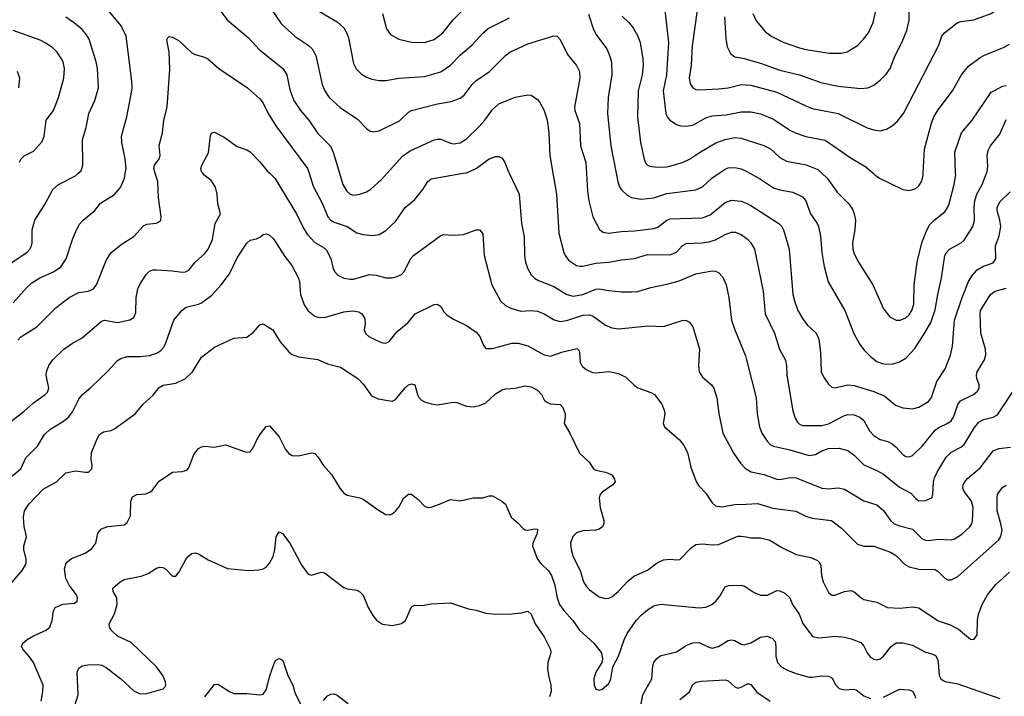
# Model space of a CAD drawing. Header units: inches. Extents: x 990586 to 1117858, y 769490 to 892071.
# Tile 211 of 248: x 1065504 to 1071599, y 856761 to 860952. Entities that reach past the tile are written whole.
import ezdxf

# ---------------------------------------------------------------- set-up
doc = ezdxf.new("R2010")
doc.units = ezdxf.units.IN
doc.header["$MEASUREMENT"] = 0
for name, color, linetype in [('B0865', 7, 'Continuous'), ('B0866', 7, 'Continuous'), ('B0875', 7, 'Continuous'), ('B0876', 7, 'Continuous')]:
    doc.layers.add(name, color=color, linetype=linetype)

msp = doc.modelspace()

# ---------------------------------------------------------------- linework, layer by layer
at = {"layer": 'B0865', "color": 6}
for points, elevation in [([(1065370, 859392.4), (1065550, 859510.7), (1065566.9, 859530), (1065576.4, 859550), (1065580.4, 859570), (1065580.6, 859650), (1065597, 859710), (1065661, 859810), (1065710, 859899.1), (1065744.6, 859930), (1065850, 859984.8), (1065866.1, 860000)], 4100), ([(1065405.9, 858430), (1065530, 858524.6), (1065590, 858578.7), (1065660.8, 858630), (1065675.1, 858644.9), (1065684.9, 858670), (1065668.1, 858750), (1065669.1, 858770), (1065684.2, 858810), (1065710, 858844.5), (1065777.7, 858910), (1065830, 858947.7), (1065890, 858980.5), (1066010, 859084.9), (1066030, 859090.3), (1066110, 859076.1), (1066186.6, 859093.4), (1066210, 859107.9), (1066222.5, 859137.5), (1066225.6, 859230), (1066236, 859284), (1066248.1, 859311.9), (1066286.9, 859373.1), (1066306.8, 859393.2), (1066330, 859401.4), (1066350, 859401.8), (1066450, 859396.1), (1066510, 859386.9), (1066530, 859389.1), (1066550, 859400.7), (1066590.9, 859450), (1066650, 859502.6), (1066670, 859530), (1066696.3, 859590), (1066713.1, 859690), (1066745.9, 859750), (1066730.8, 859810), (1066726.6, 859870), (1066714.9, 859914.9), (1066690, 859954.7), (1066644.1, 859990), (1066637, 860000)], 3800), ([(1065463, 859197), (1065545.2, 859290), (1065578.9, 859321.1), (1065628, 859352), (1065713.8, 859390), (1065758.4, 859421.6), (1065791.2, 859470), (1065830, 859590.8), (1065854.5, 859650), (1065875, 859685), (1065897.1, 859710), (1065969.9, 859770), (1066004.2, 859815.8), (1066090, 859868.8), (1066128, 859912), (1066152.4, 859970), (1066157.5, 860000)], 4000), ([(1065492.4, 858967.6), (1065510, 858987.4), (1065610, 859049.6), (1065730, 859168), (1065809.9, 859230), (1065870, 859262), (1065930.1, 859269.9), (1065957.7, 859282.3), (1065979.9, 859310), (1066039.6, 859460.4), (1066070.3, 859510), (1066137.6, 859562.4), (1066210, 859609.7), (1066270, 859675.6), (1066290, 859685.8), (1066348.6, 859691.4), (1066363.5, 859696.5), (1066377.1, 859710), (1066379.9, 859730), (1066362.7, 859850), (1066358.3, 859950), (1066343.1, 860000)], 3900), ([(1067051.8, 860000), (1067083.3, 859970), (1067217.9, 859750), (1067260.7, 859660.7), (1067283.7, 859623.7), (1067330, 859571), (1067381.9, 859541.9), (1067403.6, 859523.6), (1067430, 859472.5), (1067443.3, 859410), (1067452.4, 859392.4), (1067472.5, 859370), (1067510, 859350.1), (1067550, 859343.5), (1067570, 859345.1), (1067670, 859373.2), (1067710, 859370), (1067770, 859352.6), (1067810, 859353.6), (1067839.4, 859360.6), (1067866.3, 859373.7), (1067886.3, 859393.7), (1067923.2, 859470), (1067941, 859490), (1068110, 859613.9), (1068130, 859621.5), (1068190, 859616.5), (1068250, 859621.3), (1068330, 859649.6), (1068349.6, 859649.6), (1068370, 859625.7), (1068378.6, 859490), (1068425.4, 859310), (1068480.6, 859210), (1068510, 859182.3), (1068543.8, 859163.8), (1068606.2, 859146.2), (1068670, 859150.4), (1068710, 859145.3), (1068750, 859130.5), (1068813.2, 859093.2), (1068850, 859082.4), (1068890, 859087.8), (1068990, 859122.5), (1069030, 859124.1), (1069054.6, 859114.6), (1069130, 859058.6), (1069170, 859043.3), (1069210, 859036.9), (1069394.8, 859054.8), (1069490, 859052.1), (1069610, 859089.7), (1069630, 859087.7), (1069650, 859078.4), (1069670, 859050), (1069711.5, 858911.5), (1069705.5, 858810), (1069709, 858770), (1069730, 858737.1), (1069785.9, 858690), (1069800.4, 858670), (1069818.6, 858610), (1069831.6, 858511.6), (1069855.6, 858390), (1069924.3, 858264.3), (1069965.5, 858205.5), (1069994.2, 858174.2), (1070000, 858170.7)], 3800), ([(1067295.4, 860000), (1067320.3, 859920.3), (1067376.1, 859816.1), (1067411.9, 859730), (1067429.4, 859709.4), (1067450, 859696.8), (1067530, 859670), (1067590, 859630.5), (1067630, 859620.8), (1067690, 859614.9), (1067730, 859622), (1067770, 859645.6), (1067830, 859700.9), (1067890, 859788), (1067950, 859838), (1067999.6, 859900.4), (1068030.3, 859949.7), (1068050, 859966.6), (1068247.9, 860000)], 3900), ([(1067483.8, 860000), (1067504.9, 859930), (1067527.8, 859890), (1067550, 859871.7), (1067570, 859865.6), (1067610, 859870.1), (1067650, 859885.6), (1067677.6, 859902.4), (1067741, 859958.9), (1067778, 860000)], 4000), ([(1068534.1, 860000), (1068595.7, 859870), (1068610.3, 859690), (1068627.3, 859607.3), (1068629.6, 859490), (1068635, 859450), (1068649, 859409), (1068670, 859372.3), (1068691, 859351), (1068715.9, 859335.9), (1068810, 859299.6), (1068890, 859249.5), (1068930, 859239.7), (1068990, 859249.1), (1069070, 859282.8), (1069090, 859284.5), (1069150, 859273.8), (1069230, 859267), (1069290, 859265), (1069330, 859268.8), (1069410, 859293.5), (1069510, 859312.5), (1069585.6, 859334.4), (1069690, 859377.4), (1069790, 859395.2), (1069810, 859394.4), (1069830, 859386.1), (1069856.2, 859356.2), (1069877.6, 859310), (1069894.2, 859230), (1069909.8, 859090), (1069929.6, 859029.6), (1069995.8, 858870), (1070000, 858853.5)], 3900), ([(1068804.2, 860000), (1068827.1, 859870), (1068840.8, 859630), (1068871.5, 859510), (1068880.2, 859490), (1068901.7, 859461.7), (1068950, 859430), (1068970, 859424.4), (1068990, 859424.9), (1069070, 859444.4), (1069150, 859449.5), (1069230, 859465.1), (1069310, 859473.2), (1069390, 859496.4), (1069530, 859495), (1069568.8, 859511.2), (1069606.3, 859553.7), (1069630, 859565.4), (1069728.7, 859568.7), (1069770, 859575.3), (1069810, 859589), (1069870, 859621.1), (1069910, 859636.3), (1069935.3, 859635.3), (1069970, 859621.4), (1070000, 859598.6)], 4000), ([(1069011.7, 860000), (1069018.4, 859890), (1069026.8, 859830), (1069051.7, 859730), (1069092.3, 859652.3), (1069115, 859635), (1069148.7, 859628.7), (1069230, 859640), (1069310, 859643.3), (1069430, 859657.5), (1069453.3, 859666.7), (1069510, 859709.2), (1069530, 859717.7), (1069730, 859723.5), (1069777.7, 859742.3), (1069870, 859819.2), (1069910, 859834), (1069970, 859828.2), (1070000, 859814.6)], 4100), ([(1069196, 860000), (1069206.4, 859946.4), (1069217, 859917), (1069230, 859897.6), (1069265.1, 859865.1), (1069290, 859850.9), (1069350, 859840.8), (1069430, 859848.5), (1069510, 859874.1), (1069690, 859897.4), (1069730, 859916.1), (1069788.6, 859970), (1069832.6, 860000)], 4200), ([(1065430, 858103.6), (1065510, 858170), (1065541.8, 858238.2), (1065614.3, 858310), (1065657.2, 858382.8), (1065690, 858413.8), (1065775.7, 858464.3), (1065808.8, 858491.2), (1065830, 858522), (1065870, 858601.7), (1065890, 858628.1), (1065945.4, 858674.6), (1066050, 858775.5), (1066110, 858841.4), (1066130, 858853.4), (1066170, 858865), (1066250, 858864.5), (1066307.4, 858872.6), (1066353.2, 858886.8), (1066377.6, 858902.4), (1066395.8, 858924.2), (1066408.5, 858950), (1066457.7, 859090), (1066507.3, 859150), (1066534.9, 859170), (1066610, 859189.4), (1066630, 859198.6), (1066694.1, 859245.9), (1066751.1, 859308.9), (1066802.1, 859377.9), (1066850, 859475.9), (1066910, 859567.5), (1066930, 859585), (1066970, 859595), (1066990, 859604.7), (1067010, 859621.9), (1067030, 859624.6), (1067050, 859616.1), (1067074, 859594), (1067145.7, 859485.7), (1067189.3, 859430), (1067230.5, 859350), (1067236.1, 859330), (1067242.8, 859250), (1067265.4, 859185.4), (1067290, 859147.4), (1067330, 859116.1), (1067350, 859108.6), (1067390, 859107.5), (1067510, 859142.7), (1067567.9, 859147.9), (1067602.4, 859142.4), (1067622, 859130), (1067639.7, 859099.7), (1067641.7, 859070), (1067636, 859030), (1067646.2, 859006.2), (1067664.3, 858990), (1067710, 858967.1), (1067750, 858950.6), (1067770, 858948.7), (1067790, 858958), (1067840.7, 859019.3), (1067906.8, 859073.2), (1067951.4, 859130), (1068070, 859187.8), (1068090, 859189.6), (1068110, 859175), (1068130, 859142), (1068150, 859120.9), (1068190, 859096.1), (1068270, 859057.1), (1068330, 859015.8), (1068352.6, 858990), (1068373.8, 858933.8), (1068390, 858914.4), (1068430, 858915.8), (1068550, 858947.9), (1068590, 858947.2), (1068650, 858931.8), (1068750, 858876.4), (1068790, 858867.7), (1068866.5, 858893.5), (1068954.5, 858914.5), (1068964.6, 858904.6), (1068968.1, 858890), (1068972.7, 858830), (1068985.8, 858805.8), (1069010, 858785.3), (1069050, 858766.6), (1069070, 858764.4), (1069150, 858772.9), (1069210, 858760.4), (1069256.8, 858736.8), (1069307, 858687), (1069330, 858670.7), (1069410, 858642.6), (1069434, 858630), (1069478.1, 858570), (1069494, 858534), (1069497.2, 858510), (1069487.5, 858450), (1069494.6, 858430), (1069588, 858350), (1069615.1, 858315.1), (1069636.5, 858270), (1069659.1, 858179.1), (1069690.5, 858090.5), (1069706.5, 858066.5), (1069750, 858019.4), (1069790, 857959.6), (1069810, 857941.6), (1069850, 857935.1), (1069930, 857948), (1070000, 857951)], 3700), ([(1065406.9, 857410), (1065519.2, 857540.8), (1065538.4, 857570), (1065544.5, 857590), (1065544.6, 857610), (1065529.4, 857670), (1065529, 857690), (1065546.5, 857750), (1065532, 857812), (1065526.9, 857870), (1065534.5, 857910), (1065560.1, 857950), (1065650, 858044.8), (1065732.3, 858090), (1065790, 858144.5), (1065850, 858157.1), (1065910, 858148.3), (1065930, 858149.7), (1065941.1, 858158.9), (1065950.3, 858170), (1065952.1, 858187.9), (1065945.9, 858230), (1065949, 858270), (1065983.6, 858356.4), (1065998.4, 858381.6), (1066022.1, 858397.9), (1066070, 858407.6), (1066090, 858416.9), (1066217.6, 858510), (1066268.7, 858570), (1066330, 858626.7), (1066366.3, 858673.7), (1066392.8, 858687.2), (1066470, 858701), (1066529.9, 858730), (1066572.9, 858770), (1066630, 858861.1), (1066710, 858923.1), (1066830, 858978.2), (1066910, 858986), (1066950, 859014.7), (1066990, 859060.7), (1067010, 859067.3), (1067070.6, 859030.6), (1067116.8, 858956.8), (1067170, 858894.5), (1067190, 858878.7), (1067230, 858863.8), (1067350, 858846.6), (1067410, 858820.4), (1067490, 858799), (1067596.5, 858730), (1067634.4, 858690), (1067682.4, 858622.4), (1067722.8, 858602.8), (1067810, 858588.4), (1067830, 858599.3), (1067890, 858672.4), (1067910, 858689.2), (1067930, 858697), (1067950, 858689.2), (1067966, 858630), (1067976.8, 858610), (1067990, 858595.6), (1068010, 858584.6), (1068050, 858571.8), (1068090, 858566.6), (1068190, 858582.3), (1068210, 858579.9), (1068270, 858557.5), (1068310, 858554.1), (1068350, 858561.3), (1068390, 858578.9), (1068450, 858635.2), (1068490, 858658.6), (1068510, 858664.6), (1068570, 858669.8), (1068630, 858684.1), (1068670, 858678.3), (1068710, 858656.4), (1068733.3, 858630), (1068752.2, 858592.2), (1068770, 858580.1), (1068790, 858573.2), (1068850, 858568.4), (1068865.5, 858550), (1068880.2, 858510), (1068881, 858490), (1068873.1, 858450), (1068909.5, 858390), (1068970, 858266.4), (1069029.3, 858210), (1069055, 858170), (1069070, 858160.7), (1069130, 858150.1), (1069150, 858141.7), (1069170.2, 858130), (1069186.3, 858106.3), (1069189.4, 858090), (1069175.3, 858070), (1069110, 858024.2), (1069097, 858010), (1069090.8, 857990), (1069096, 857930), (1069118.8, 857850), (1069120.2, 857830), (1069110.8, 857810), (1069090, 857796.5), (1069070, 857790.8), (1068990, 857784.9), (1068950, 857773.3), (1068926.9, 857750), (1068913.3, 857710), (1068917.1, 857670), (1068927.7, 857630), (1068974.5, 857534.5), (1068994.1, 857470), (1069010, 857443), (1069030, 857420.8), (1069090, 857377.7), (1069130, 857367.3), (1069150, 857369.2), (1069170, 857377.7), (1069209.3, 857410.7), (1069270, 857475.9), (1069310, 857506.8), (1069390, 857542.5), (1069450, 857586.8), (1069490, 857606.2), (1069530, 857610.7), (1069570, 857606.3), (1069590, 857609.1), (1069659.4, 857680.6), (1069690, 857700.4), (1069730, 857705.7), (1069790, 857699.6), (1069830, 857701.4), (1069950, 857752.3), (1069970, 857753.2), (1070000, 857747.9)], 3600), ([(1065635.8, 856730), (1065647.2, 856790), (1065648.6, 856830), (1065589.7, 856970), (1065565.4, 857005.4), (1065524.4, 857050), (1065515.3, 857070), (1065522.6, 857090), (1065550, 857112.7), (1065590, 857136), (1065668.2, 857170), (1065689.5, 857190), (1065704.9, 857230), (1065712.9, 857290), (1065724.1, 857310), (1065770, 857330.9), (1065842.2, 857337.8), (1065860.1, 857350), (1065861.5, 857370), (1065855.2, 857390), (1065809.8, 857449.8), (1065790.2, 857490), (1065781.9, 857550), (1065792.4, 857587.6), (1065824.7, 857615.3), (1065910, 857646.9), (1065950, 857675.4), (1065975.4, 857710), (1065988.3, 857771.7), (1066010, 857797.5), (1066050, 857813.4), (1066150, 857822.6), (1066170, 857836.9), (1066190, 857879.5), (1066192.2, 857970), (1066202.8, 857997.2), (1066228.8, 858011.2), (1066284.3, 858015.7), (1066310, 858024.4), (1066323.9, 858036.1), (1066366.9, 858093.1), (1066450, 858149.6), (1066510, 858152.8), (1066537.9, 858162.1), (1066550, 858175.4), (1066580.8, 858259.2), (1066610, 858294.7), (1066630, 858305.4), (1066650, 858309.6), (1066710, 858303.8), (1066777.4, 858317.4), (1066890, 858279), (1066910, 858273.7), (1066930, 858275.9), (1066950, 858299.7), (1066970.8, 858349.2), (1066993.7, 858386.3), (1067030, 858431.3), (1067050, 858437), (1067110, 858366.9), (1067150, 858289.4), (1067170, 858263.9), (1067190, 858252.8), (1067230, 858250.1), (1067310, 858269.4), (1067330, 858265.2), (1067350, 858243.8), (1067385.2, 858190), (1067434.9, 858134.9), (1067484.8, 858050), (1067510, 858018.9), (1067530, 858006.3), (1067610, 857990.1), (1067630, 857982.1), (1067730, 857910.7), (1067770, 857887.5), (1067794.5, 857885.5), (1067810, 857890.9), (1067830, 857908.2), (1067850, 857932.3), (1067882.6, 857990), (1067910, 858013), (1067930, 858012), (1067970, 857980.5), (1068010, 857938.7), (1068030, 857930.1), (1068050, 857932.1), (1068103, 857950), (1068170, 857980.7), (1068230, 857970.7), (1068310, 857990.1), (1068370, 857991), (1068410, 858003.5), (1068430, 858002.9), (1068488.7, 857968.7), (1068510, 857950.2), (1068546.5, 857870), (1068590, 857832.8), (1068620, 857800), (1068631.9, 857791.9), (1068649.7, 857789.7), (1068690, 857798.5), (1068710, 857795.1), (1068707.6, 857770), (1068679.5, 857710), (1068678, 857690), (1068710, 857609.7), (1068730, 857583.9), (1068777.5, 857537.5), (1068795.9, 857510), (1068817.2, 857450), (1068830.6, 857370), (1068846.1, 857330), (1068871.9, 857291.9), (1068928.6, 857230), (1068969.6, 857169.6), (1069058.1, 857090), (1069104.7, 857030), (1069111.6, 856990), (1069106.9, 856970), (1069070, 856909.8), (1069057.1, 856870), (1069058.8, 856830), (1069070, 856805.1), (1069090, 856799.6), (1069110, 856806.1), (1069150, 856839.8), (1069163, 856870), (1069176.2, 856943.8), (1069211.2, 857010), (1069245.9, 857110), (1069264.8, 857150), (1069318.9, 857230), (1069350, 857264.1), (1069390, 857296.7), (1069430, 857320.9), (1069470, 857330.6), (1069710, 857309.2), (1069750, 857312.1), (1069788, 857330), (1069812.2, 857350), (1069838.1, 857381.9), (1069870, 857438.6), (1069892.7, 857447.3), (1069968.9, 857448.9), (1069990, 857444), (1070000, 857437.2)], 3500), ([(1065835.1, 856670), (1065865.7, 856770), (1065859.6, 856910), (1065870, 856935.5), (1065891, 856949), (1065924.8, 856955.2), (1065990, 856958.5), (1066013.3, 856953.3), (1066039.4, 856939.4), (1066130, 856869.5), (1066210, 856795), (1066250, 856776.6), (1066290, 856779.2), (1066391.9, 856808.1), (1066403, 856817), (1066409.3, 856830), (1066406.7, 856850), (1066390.5, 856890), (1066350, 856944.2), (1066193.2, 857093.2), (1066110, 857133.7), (1066069.3, 857170), (1066059.4, 857190), (1066057.7, 857210), (1066090, 857271.9), (1066108.2, 857330), (1066104.5, 857370), (1066081.8, 857410), (1066079.9, 857430), (1066126.5, 857470), (1066150, 857483.4), (1066255.7, 857504.3), (1066299, 857521), (1066350, 857554.5), (1066370, 857560.7), (1066390, 857558.4), (1066409.2, 857549.2), (1066450, 857505.5), (1066470, 857504.5), (1066490, 857532), (1066531.3, 857608.7), (1066550, 857630.9), (1066570, 857645.2), (1066590, 857650.2), (1066610, 857644), (1066670, 857605.9), (1066790, 857553.2), (1066919.7, 857540.3), (1066983.8, 857543.8), (1067010, 857549.5), (1067030, 857560.9), (1067050, 857584.8), (1067072.4, 857627.6), (1067083.9, 857670), (1067091.8, 857748.2), (1067110, 857779.5), (1067130, 857768.5), (1067175.5, 857710), (1067250, 857570.1), (1067290, 857517.1), (1067310, 857512.1), (1067369.8, 857530.2), (1067390, 857525.3), (1067510, 857435.3), (1067530, 857426.7), (1067590, 857418.9), (1067610, 857408), (1067630, 857387.6), (1067660.4, 857310), (1067690, 857261.5), (1067713.1, 857233.1), (1067750, 857208.4), (1067810, 857199.8), (1067868.2, 857211.8), (1067891.3, 857230), (1067930, 857314.4), (1067950, 857325.2), (1067997.3, 857322.7), (1068050, 857334.1), (1068170, 857339.8), (1068281.9, 857301.9), (1068330, 857294.6), (1068390, 857275.7), (1068430, 857271.2), (1068530, 857268.6), (1068610, 857278.6), (1068650, 857288.3), (1068670, 857268.7), (1068695.6, 857210), (1068750.5, 857130), (1068789.4, 857050), (1068790.7, 857030), (1068773.9, 856970), (1068771, 856930), (1068776.2, 856890), (1068792.3, 856830), (1068793.7, 856790), (1068782.6, 856757.4)], 3400), ([(1069345.8, 856694.2), (1069361.9, 856770), (1069417.6, 856870), (1069422.7, 856950), (1069429.7, 856970), (1069446.1, 856993.9), (1069467.9, 857012.1), (1069570, 857036.6), (1069630, 857075.6), (1069670, 857093), (1069710, 857093.4), (1069770, 857064.4), (1069790, 857059.3), (1069830, 857069.1), (1069890, 857105.9), (1069910, 857111), (1069930, 857106.9), (1069970, 857082.8), (1069990, 857080), (1070000, 857082.9)], 3400), ([(1066650, 856757.9), (1066710, 856834.8), (1066730, 856836.6), (1066802.7, 856790), (1066830, 856778.4), (1066910, 856779.1), (1066990, 856770.2), (1067010, 856774.7), (1067030, 856801.3), (1067052.4, 856887.6), (1067082, 856970), (1067090, 856985.1), (1067110, 856995.6), (1067130, 856984.2), (1067137.8, 856970), (1067164.3, 856890), (1067194.5, 856830), (1067210, 856778.4), (1067250, 856696.8)], 3300), ([(1069590, 856741.7), (1069650.4, 856789.6), (1069669, 856830), (1069679.5, 856840.5), (1069691.4, 856848.6), (1069724.9, 856855.1), (1069870, 856862.7), (1069890, 856856), (1069930, 856820.5), (1069950, 856812.3), (1069970, 856817), (1070000, 856833.8)], 3300), ([(1067384.7, 856735.3), (1067410, 856763.2), (1067430, 856774.2), (1067450, 856775.3), (1067470, 856768.1), (1067537, 856717)], 3300)]:
    msp.add_lwpolyline(points, dxfattribs=dict(at, elevation=elevation))
at = {"layer": 'B0866', "color": 6}
for points, elevation in [([(1066157.5, 860000), (1066162.6, 860030), (1066156.8, 860090), (1066135.4, 860190), (1066133.7, 860230), (1066167.6, 860350), (1066194.7, 860490), (1066199.1, 860530), (1066197.3, 860570), (1066163, 860850), (1066132.5, 860912.5), (1066051.1, 861010)], 4000), ([(1066728.9, 861028.9), (1066789.5, 860949.5), (1066919.3, 860839.3), (1066986.1, 860766.1), (1067131.8, 860650), (1067157, 860610), (1067176.7, 860516.7), (1067200.7, 860450), (1067241.8, 860390), (1067293.2, 860330), (1067350, 860247.6), (1067427.9, 860167.9), (1067444.8, 860130), (1067483.8, 860000)], 4000), ([(1067067.4, 861007.4), (1067121.3, 860930), (1067144.8, 860904.8), (1067210, 860847.6), (1067290, 860794.5), (1067315.1, 860770), (1067336.3, 860730), (1067376.4, 860550), (1067393.6, 860510), (1067419.7, 860470), (1067486.7, 860406.7), (1067595.4, 860335.4), (1067650, 860276.6), (1067670, 860263.8), (1067690, 860257.6), (1067730, 860262.8), (1067854.3, 860325.7), (1067910, 860378.4), (1067930, 860389.2), (1068090, 860429.9), (1068174.7, 860445.3), (1068230, 860465), (1068255.7, 860484.3), (1068304.2, 860550), (1068326.8, 860573.2), (1068411.3, 860630), (1068510, 860729), (1068537.5, 860750), (1068650, 860802.9), (1068810, 860850.7), (1068830, 860848.8), (1068850, 860829.6), (1068895.6, 860735.6), (1068950, 860668.8), (1068969.5, 860630), (1068971.5, 860590), (1068939, 860410), (1068941, 860390), (1068969.3, 860309.3), (1068975.6, 860170), (1069007.6, 860067.6), (1069011.7, 860000)], 4100), ([(1067346.1, 861010), (1067470, 860938.4), (1067510, 860900.9), (1067528.8, 860868.8), (1067538.9, 860838.9), (1067570, 860680.5), (1067587.6, 860647.6), (1067616.8, 860616.8), (1067650, 860595.1), (1067683.5, 860583.4), (1067730, 860575.7), (1067770, 860575.3), (1067850, 860588.7), (1068010, 860599.3), (1068110, 860629.5), (1068170, 860670.3), (1068230, 860732.4), (1068304.8, 860795.2), (1068370, 860867.7), (1068403.7, 860896.3), (1068536.6, 860963.4)], 4200), ([(1067749.3, 860990), (1067775, 860895), (1067799.5, 860859.5), (1067850, 860830.7), (1067930, 860812.1), (1068010, 860811), (1068070, 860828.6), (1068123.4, 860870), (1068187.4, 860950), (1068287, 861050)], 4300), ([(1069496.4, 861010), (1069518.9, 860810), (1069506.7, 860610), (1069487.1, 860510), (1069502.6, 860370), (1069511.2, 860350), (1069528.7, 860328.7), (1069570, 860301.7), (1069593.9, 860293.9), (1069630, 860291.2), (1069670, 860299.2), (1069750, 860343.3), (1069790, 860356.3), (1069877.3, 860362.7), (1069970, 860381.1), (1070000, 860380.5)], 4400), ([(1069696.6, 861010), (1069666.4, 860790), (1069661.1, 860670), (1069647.7, 860590), (1069654.9, 860554.9), (1069669.7, 860529.7), (1069690, 860519.4), (1069710, 860517.6), (1069830, 860522.5), (1069890, 860528.6), (1069970, 860550), (1070000, 860547.7)], 4500), ([(1065866.1, 860000), (1065883.6, 860016.4), (1065894.3, 860050), (1065893.4, 860210), (1065915.3, 860284.7), (1065931.5, 860370), (1065968, 860452), (1065991.3, 860530), (1065984.7, 860650), (1065977, 860690), (1065934.7, 860830), (1065917.7, 860857.7), (1065889.8, 860889.8), (1065843.6, 860930), (1065790, 860966.4)], 4100), ([(1069024.7, 860984.7), (1069056.1, 860890), (1069075.2, 860855.2), (1069137.7, 860770), (1069155.6, 860730), (1069166.4, 860690), (1069169.6, 860610), (1069146.6, 860470), (1069142.7, 860370), (1069162.7, 860170), (1069196, 860000)], 4200), ([(1069233.2, 860973.2), (1069273.9, 860933.9), (1069300.2, 860900.2), (1069329.8, 860850), (1069344, 860810), (1069360.8, 860710), (1069362.2, 860670), (1069356.6, 860610), (1069332.8, 860510), (1069327.9, 860350), (1069347.5, 860190), (1069368.5, 860088.5), (1069380.6, 860060.6), (1069389.7, 860049.7), (1069403.8, 860043.8), (1069450, 860038), (1069510, 860041.1), (1069566, 860054), (1069611.5, 860068.5), (1069650, 860087), (1069711.2, 860128.8), (1069812, 860188), (1069870.1, 860210.1), (1069930, 860222.1), (1069970, 860217.6), (1070000, 860207.9)], 4300), ([(1069865.8, 860970), (1069874.6, 860834.6), (1069883.4, 860783.4), (1069903, 860743), (1069930, 860722.3), (1069990, 860710.5), (1070000, 860707.7)], 4600), ([(1065503.6, 860070), (1065512.2, 860090), (1065531.3, 860108.7), (1065590, 860138), (1065642, 860198), (1065655.5, 860230), (1065667.6, 860330), (1065712.5, 860390), (1065744.8, 860470), (1065776.8, 860590), (1065780.6, 860650), (1065772.8, 860690), (1065763.1, 860710), (1065736, 860750), (1065710, 860777.3), (1065666.4, 860806.4), (1065630, 860823.7), (1065464.1, 860884.1)], 4200), ([(1066343.1, 860000), (1066334, 860030), (1066338.6, 860050), (1066368.1, 860090), (1066373.7, 860110), (1066367.9, 860172.1), (1066387.8, 860250), (1066395.9, 860330), (1066417.1, 860410), (1066434, 860646), (1066428.6, 860750), (1066414.1, 860825.9), (1066420.2, 860839.8), (1066430, 860847.2), (1066450, 860843), (1066490, 860820.4), (1066570, 860746.6), (1066590, 860735.3), (1066642.2, 860722.2), (1066668.8, 860708.8), (1066737.1, 860650), (1066913, 860530), (1066990, 860462.1), (1067010, 860434.5), (1067040.9, 860370), (1067090, 860294.1), (1067286.1, 860030), (1067295.4, 860000)], 3900), ([(1065497.9, 860530), (1065503.9, 860590), (1065489.5, 860630)], 4300), ([(1067778, 860000), (1067873.7, 860106.3), (1067921.6, 860138.4), (1068070, 860207.2), (1068090, 860211.8), (1068110, 860210.7), (1068170, 860185.8), (1068190, 860181.9), (1068230, 860188.3), (1068270, 860214), (1068347.7, 860290), (1068383.6, 860330), (1068430, 860394.4), (1068470, 860429.5), (1068570, 860471.9), (1068650, 860486.3), (1068670, 860483.7), (1068710, 860456.6), (1068721.8, 860441.8), (1068750, 860388.1), (1068769.6, 860330), (1068780, 860250), (1068784.8, 860110), (1068804.2, 860000)], 4000), ([(1066637, 860000), (1066629.9, 860010), (1066625.7, 860030), (1066630.4, 860050), (1066672.9, 860127.1), (1066685.4, 860234.6), (1066692.1, 860247.9), (1066710, 860254.6), (1066770, 860224.9), (1066850, 860165.1), (1066910, 860145.1), (1066930, 860132.4), (1066990, 860070.9), (1067035.5, 860015.5), (1067051.8, 860000)], 3800), ([(1068247.9, 860000), (1068270, 860003.7), (1068329.5, 860030.5), (1068410, 860089.4), (1068450, 860104.9), (1068470, 860105.2), (1068490, 860093.2), (1068507.6, 860067.6), (1068529.4, 860010), (1068534.1, 860000)], 3900), ([(1069832.6, 860000), (1069870, 860025.6), (1069890, 860033.4), (1069930, 860036.3), (1069970, 860026.8), (1070000, 860012.6)], 4200)]:
    msp.add_lwpolyline(points, dxfattribs=dict(at, elevation=elevation))
at = {"layer": 'B0875', "color": 6}
for points, elevation in [([(1070023.9, 860000), (1070090, 859963), (1070170.3, 859910.3), (1070210, 859897.1), (1070290, 859883.7), (1070350, 859854.1), (1070370.6, 859830.6), (1070398.9, 859750), (1070440.6, 859690), (1070448.9, 859670), (1070460.9, 859610), (1070469.7, 859510), (1070483.7, 859423.8), (1070508.7, 859328.7), (1070611.5, 859150), (1070667.5, 859007.5), (1070703, 858943), (1070730, 858906.5), (1070770, 858865.7), (1070810, 858833.6), (1070842.1, 858822.1), (1070870, 858817.5), (1070910, 858820.1), (1070950, 858831.5), (1070990, 858854.7), (1071044.1, 858915.9), (1071107.5, 859012.5), (1071143.5, 859076.5), (1071170, 859153.8), (1071186.5, 859250), (1071210.4, 859350), (1071230.4, 859490), (1071240.8, 859510), (1071259.9, 859530), (1071330.7, 859569.3), (1071350, 859585.6), (1071403.9, 859670), (1071413.9, 859710), (1071411.7, 859790), (1071415.1, 859830), (1071427.8, 859870), (1071461.2, 859930), (1071488.4, 860000)], 4200), ([(1070469.4, 860000), (1070501.4, 859970), (1070563.1, 859883.1), (1070636.7, 859810), (1070658.7, 859778.7), (1070669.8, 859750), (1070676.8, 859710), (1070673.4, 859650), (1070659.2, 859570), (1070661.9, 859530), (1070670, 859501.7), (1070695.7, 859450), (1070784.7, 859310), (1070850, 859160.1), (1070890, 859110.5), (1070929.8, 859089.8), (1070953.8, 859090), (1070990, 859105.7), (1071010, 859123.8), (1071026.6, 859150), (1071037.5, 859190), (1071040.3, 859310), (1071058.8, 859450), (1071087.1, 859570), (1071116.3, 859643.7), (1071137.9, 859682.1), (1071163.8, 859710), (1071230, 859761), (1071250, 859789.7), (1071258.2, 859810), (1071288, 859930), (1071297.8, 859990), (1071297.4, 860000)], 4300), ([(1070785.8, 860000), (1070796.9, 859990), (1070826.1, 859970), (1070970, 859900.7), (1071010, 859892.6), (1071050, 859905.7), (1071070, 859922.9), (1071088.2, 859951.8), (1071095.7, 859990), (1071096.3, 860000)], 4400), ([(1070000, 859814.6), (1070030, 859800.9), (1070202.4, 859690), (1070221, 859670), (1070230.8, 859650.8), (1070266.2, 859530), (1070289.7, 859250), (1070298.9, 859210), (1070321.5, 859150), (1070354.3, 859094.3), (1070380.2, 859060.2), (1070431.6, 859011.6), (1070444.2, 858990), (1070450.5, 858970), (1070460.3, 858890), (1070465, 858770), (1070479, 858739), (1070510, 858694.2), (1070530, 858675.7), (1070550, 858671), (1070630, 858689.5), (1070670, 858686.7), (1070790, 858649.2), (1070860, 858620), (1070924.5, 858564.5), (1070970, 858547.8), (1071030, 858540.9), (1071070, 858551.4), (1071130, 858586.3), (1071148.8, 858611.2), (1071180.7, 858710), (1071232.5, 858790), (1071265.4, 858874.6), (1071277.1, 858930), (1071289.3, 859090.7), (1071337.7, 859230), (1071377.9, 859330), (1071401, 859370), (1071430, 859401.7), (1071470, 859425.1), (1071530, 859446.3), (1071547.1, 859470), (1071544.1, 859550), (1071567.5, 859612.5), (1071576.3, 859670), (1071571.1, 859710), (1071553.8, 859770), (1071555, 859790), (1071573.8, 859826.2), (1071634.4, 859885.6)], 4100), ([(1070000, 859598.6), (1070010, 859591), (1070029.4, 859570), (1070051.4, 859530), (1070106.3, 859270), (1070119, 859130), (1070176.4, 859010), (1070206.5, 858910), (1070243.5, 858843.5), (1070250, 858810), (1070252.5, 858750), (1070289.3, 858529.3), (1070304.2, 858484.2), (1070318.2, 858458.2), (1070330, 858445.8), (1070350, 858438.9), (1070470, 858437.8), (1070511.3, 858448.7), (1070610, 858500.4), (1070630, 858507.1), (1070670, 858504.9), (1070704, 858490), (1070729.7, 858469.7), (1070765, 858405), (1070790, 858376.3), (1070830, 858351.7), (1070878, 858338), (1070904.9, 858324.9), (1070927.1, 858307), (1070970, 858257.7), (1070990, 858245.6), (1071010, 858244.4), (1071030, 858253.3), (1071090, 858309.3), (1071171.1, 858408.9), (1071194, 858426), (1071250, 858452.8), (1071270, 858467.2), (1071286.3, 858493.7), (1071310.9, 858569.1), (1071327.9, 858590), (1071408, 858630), (1071432.1, 858650), (1071442.9, 858670), (1071443.4, 858690), (1071429.5, 858730), (1071426.4, 858750), (1071429.7, 858770), (1071475.6, 858844.4), (1071483.8, 858876.2), (1071481.6, 858910), (1071453.7, 859010), (1071448.4, 859130), (1071451.5, 859150), (1071513.6, 859250), (1071541.5, 859270), (1071610, 859287.8)], 4000), ([(1070000, 858853.5), (1070061.6, 858610), (1070069, 858510), (1070084.2, 858430), (1070096.8, 858390), (1070130, 858340.1), (1070150, 858320.7), (1070170, 858309.2), (1070270, 858287.1), (1070390, 858253.1), (1070430, 858258), (1070470, 858281.5), (1070510, 858295), (1070576.8, 858296.8), (1070630, 858283.3), (1070670, 858254.8), (1070730, 858195.4), (1070810, 858159.8), (1070850, 858136.4), (1070950, 858056.6), (1071020, 858020), (1071050, 857986.8), (1071070, 857972.3), (1071110, 857972.9), (1071149.6, 857990.4), (1071156.9, 858010), (1071160.3, 858090), (1071165.5, 858114.5), (1071182.2, 858150), (1071238.8, 858241.2), (1071270, 858272.3), (1071330, 858303.9), (1071350, 858320.7), (1071415, 858425), (1071441.5, 858458.5), (1071470, 858475.6), (1071530.3, 858489.7), (1071555.6, 858504.4), (1071665.6, 858670)], 3900), ([(1070000, 858170.7), (1070031.6, 858151.6), (1070110, 858134), (1070190, 858105.2), (1070210, 858103.7), (1070270, 858115.2), (1070310, 858113.1), (1070470, 858049.9), (1070510, 858045), (1070570, 858052.2), (1070610, 858044.5), (1070730, 857971.8), (1070810, 857947.6), (1070850, 857910.9), (1070894.5, 857850), (1070916, 857830), (1070950, 857815.8), (1071030, 857795.3), (1071090, 857737.1), (1071110, 857727.7), (1071130, 857725.3), (1071190, 857734), (1071269.2, 857730.8), (1071290, 857736.4), (1071335.7, 857764.3), (1071385.9, 857810), (1071397.5, 857830), (1071402.3, 857850), (1071406.2, 857930), (1071395.7, 857970), (1071350.5, 858030), (1071342.8, 858050), (1071343.6, 858070), (1071353.3, 858090), (1071370, 858110.3), (1071450, 858175.3), (1071530, 858282.2), (1071563.9, 858296.1), (1071636.2, 858303.8)], 3800), ([(1070000, 857951), (1070070, 857954), (1070166.4, 857926.4), (1070307.6, 857907.6), (1070370, 857876.6), (1070410, 857864.8), (1070529.4, 857850), (1070590, 857803), (1070690, 857703.8), (1070730, 857691.1), (1070790, 857690.3), (1070894.2, 857654.2), (1070931.3, 857631.3), (1070980.3, 857580.3), (1071010, 857562.5), (1071070, 857547.8), (1071170, 857545.6), (1071190, 857533.8), (1071230, 857492.6), (1071250, 857482.6), (1071270, 857481.7), (1071310, 857502.3), (1071565.5, 857730), (1071577.3, 857750), (1071584.5, 857790), (1071577.8, 857830), (1071555, 857910), (1071553.6, 857990), (1071557.3, 858010), (1071568.8, 858030), (1071590, 858055.6), (1071610, 858068.3)], 3700), ([(1070000, 857747.9), (1070030, 857742.7), (1070090, 857741.7), (1070147.2, 857727.2), (1070221.6, 857681.6), (1070310, 857640.1), (1070401.5, 857621.5), (1070441.5, 857601.5), (1070453.7, 857590), (1070463.2, 857570), (1070466.3, 857510), (1070476.4, 857470), (1070510, 857403.5), (1070530, 857387.1), (1070550, 857387.8), (1070610, 857410.5), (1070650, 857415.3), (1070670, 857408.9), (1070710, 857372.7), (1070730, 857360.4), (1070810, 857344.8), (1070875.2, 857310), (1070952.4, 857307.6), (1071030, 857314.7), (1071070, 857309), (1071190, 857228.9), (1071263.1, 857203.1), (1071316, 857176), (1071390, 857114.2), (1071410, 857113.7), (1071430, 857142), (1071433.3, 857230), (1071439.6, 857270), (1071462.4, 857330), (1071493.6, 857390), (1071546, 857454), (1071630.3, 857529.7)], 3600), ([(1070000, 857437.2), (1070050, 857403.3), (1070090, 857388.2), (1070133, 857387), (1070190, 857416.7), (1070210, 857414.3), (1070239, 857399), (1070270.2, 857370.2), (1070288.3, 857330), (1070329.7, 857270), (1070351, 857211), (1070412, 857132), (1070450, 857123.9), (1070552.7, 857132.7), (1070610, 857127.3), (1070650, 857117.7), (1070710, 857093.6), (1070730, 857071.9), (1070750, 857030.1), (1070767, 857007), (1070790, 856990.7), (1070810, 856987.1), (1070830, 856993.5), (1070850, 857009.2), (1070898.6, 857070), (1070930, 857092), (1070970, 857092.4), (1071030, 857078.2), (1071110, 857034.3), (1071150, 857024.5), (1071172.6, 857012.6), (1071185.2, 856990), (1071189.8, 856970), (1071194.6, 856890), (1071206, 856870), (1071219.3, 856859.3), (1071232.5, 856852.5), (1071310, 856837.9), (1071570, 856746.7)], 3500), ([(1070000, 857082.9), (1070030, 857091.6), (1070090, 857126.6), (1070130, 857133.3), (1070161.6, 857121.6), (1070179.5, 857099.5), (1070184.5, 857070), (1070184.7, 857010), (1070194.9, 856970), (1070221.1, 856941.1), (1070259.9, 856919.9), (1070310, 856901.2), (1070390, 856879.8), (1070410, 856878.5), (1070470, 856886.9), (1070510, 856885.2), (1070533, 856873), (1070556.4, 856830), (1070577.2, 856810), (1070610, 856800.8), (1070664.8, 856804.8), (1070681.2, 856801.2), (1070730, 856764.1), (1070770, 856747.7)], 3400), ([(1070000, 856833.8), (1070010, 856839.4), (1070030, 856834.9), (1070066.7, 856786.7), (1070150, 856730.2)], 3300), ([(1070850, 856755.8), (1070950, 856804.6), (1071010, 856801.8), (1071030, 856792.6), (1071045.4, 856765.4), (1071049.6, 856749.6)], 3400)]:
    msp.add_lwpolyline(points, dxfattribs=dict(at, elevation=elevation))
at = {"layer": 'B0876', "color": 6}
for points, elevation in [([(1070000, 860547.7), (1070030, 860545.4), (1070190, 860503), (1070370, 860417.4), (1070410, 860402.4), (1070570, 860369.5), (1070750, 860281.3), (1070790, 860269), (1070830, 860263.7), (1070870, 860273.4), (1070905, 860295), (1070936.7, 860323.3), (1070974.1, 860370), (1071190.5, 860789.5), (1071211.2, 860848.8), (1071227.6, 860870), (1071307.7, 860932.3), (1071330, 860939.7), (1071409.1, 860950.9), (1071517.1, 860990), (1071561, 861019), (1071585.5, 861050), (1071604, 861110)], 4500), ([(1070041, 860990), (1070063.4, 860943.4), (1070118.9, 860878.9), (1070156, 860850), (1070230, 860812.1), (1070330, 860776.8), (1070370, 860766.3), (1070515.1, 860744.9), (1070590, 860744.8), (1070626.7, 860753.3), (1070690, 860792.3), (1070727.8, 860830), (1070758.9, 860870), (1070786, 860934), (1070817.7, 861070)], 4700), ([(1070000, 860707.7), (1070090, 860682.4), (1070210, 860638.5), (1070330, 860609.7), (1070462.4, 860562.4), (1070570, 860539.5), (1070710, 860524.9), (1070753.3, 860530), (1070790, 860546.8), (1070830, 860577.8), (1070866.4, 860613.6), (1070891, 860649), (1070922.1, 860730), (1070965.3, 860814.7), (1070994.5, 860885.5), (1071008.9, 860948.9), (1071009.9, 861010)], 4600), ([(1071096.3, 860000), (1071105, 860150), (1071147.1, 860310), (1071162.8, 860350), (1071190, 860393.9), (1071278.3, 860510), (1071334.3, 860610), (1071376.5, 860663.5), (1071450, 860717.1), (1071471.4, 860730), (1071598.5, 860781.5), (1071630, 860799.2)], 4400), ([(1071297.4, 860000), (1071291.3, 860130), (1071334.5, 860250), (1071400.2, 860330), (1071516.6, 860503.4), (1071590, 860539.6), (1071610, 860544.4)], 4300), ([(1070000, 860380.5), (1070030, 860380), (1070090, 860368.9), (1070170, 860336.2), (1070270, 860268.1), (1070310, 860248.8), (1070370, 860228.9), (1070490, 860205.2), (1070650, 860093.3), (1070740.7, 860040.7), (1070785.8, 860000)], 4400), ([(1071488.4, 860000), (1071492.2, 860010), (1071496.5, 860043.5), (1071492.4, 860110), (1071499, 860141.1), (1071512.1, 860170), (1071570, 860242.2), (1071610, 860334)], 4200), ([(1070000, 860207.9), (1070110, 860172.4), (1070150.7, 860150.7), (1070210, 860097.1), (1070250, 860075), (1070372, 860052), (1070443.9, 860023.9), (1070469.4, 860000)], 4300), ([(1070000, 860012.6), (1070008.6, 860008.6), (1070023.9, 860000)], 4200)]:
    msp.add_lwpolyline(points, dxfattribs=dict(at, elevation=elevation))

doc.saveas('drawing.dxf')
